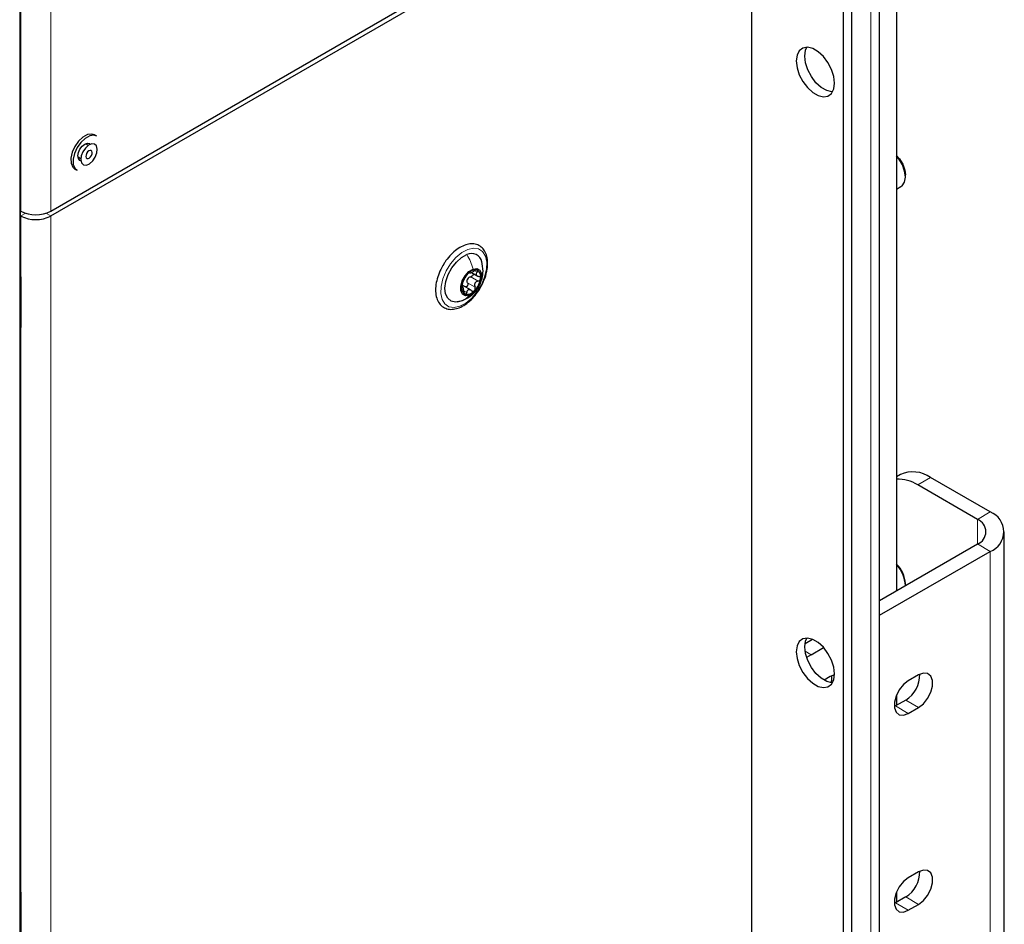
# Paper-space layout 'Blatt4' of a CAD drawing. Header units: millimetres. Extents: x 5 to 418, y 2 to 292.
# Tile 41 of 78: x 164 to 197, y 147 to 177. Entities that reach past the tile are written whole.
import ezdxf

# ---------------------------------------------------------------- set-up
doc = ezdxf.new("R2010")
doc.units = ezdxf.units.MM

psp = doc.layouts.new('Blatt4')

# ---------------------------------------------------------------- linework, layer by layer
at = {"color": 7, "linetype": 'Continuous', "lineweight": 25}
for p, q in [((192.604, 92.813), (192.604, 235.707)), ((191.392, 213.191), (191.392, 131.252)), ((191.675, 213.028), (191.675, 131.088)), ((193.159, 209.765), (193.159, 157.996)), ((164.086, 108.215), (164.086, 192.312)), ((164.096, 168.252), (164.096, 192.3)), ((165.101, 170.59), (188.351, 184.012)), ((165.101, 170.427), (188.351, 183.848)), ((188.351, 183.848), (188.351, 137.306)), ((166.351, 172.77), (166.258, 172.824)), ((166.63, 173.074), (166.559, 173.115)), ((166.008, 172.391), (166.101, 172.337)), ((165.906, 171.984), (165.977, 171.943)), ((193.456, 171.722), (193.456, 171.787)), ((193.159, 171.314), (193.311, 171.401)), ((164.096, 170.599), (164.112, 170.59)), ((164.096, 170.435), (164.112, 170.427)), ((164.108, 168.423), (164.096, 168.417)), ((164.112, 168.385), (164.112, 166.94)), ((179.057, 168.553), (179.27, 168.43)), ((178.738, 168.126), (178.778, 168.118)), ((178.788, 168.063), (178.738, 168.092)), ((179.049, 167.962), (178.776, 168.12)), ((178.591, 167.578), (178.766, 167.628)), ((164.112, 166.927), (164.112, 166.752)), ((164.096, 147.839), (164.096, 166.884)), ((164.112, 166.856), (164.096, 166.876)), ((193.291, 161.851), (193.159, 161.775)), ((196.271, 160.609), (194.291, 161.752)), ((195.846, 160.364), (193.867, 161.507)), ((196.739, 140.358), (196.739, 159.955)), ((192.604, 157.675), (195.846, 159.547)), ((192.604, 157.185), (196.271, 159.302)), ((193.456, 158.168), (193.456, 158.233)), ((190.127, 156.245), (190.373, 156.388)), ((190.331, 155.873), (190.182, 155.779)), ((190.331, 155.873), (190.744, 156.112)), ((191.108, 155.203), (190.967, 155.147)), ((193.895, 155.204), (193.555, 155.008)), ((190.967, 155.147), (190.763, 155.029)), ((193.159, 154.525), (193.159, 154.191)), ((193.471, 154.371), (193.131, 154.175)), ((193.131, 154.175), (193.091, 154.153)), ((193.555, 153.93), (193.895, 154.126)), ((193.895, 148.671), (193.555, 148.475)), ((164.108, 148.009), (164.096, 148.004)), ((193.159, 147.993), (193.159, 147.659)), ((164.112, 147.972), (164.112, 146.527)), ((193.471, 147.838), (193.131, 147.642)), ((193.131, 147.642), (193.091, 147.621)), ((193.555, 147.397), (193.895, 147.593))]:
    psp.add_line(p, q, dxfattribs=at)
at = {"color": 7, "linetype": 'Continuous', "lineweight": 18}
for p, q in [((192.311, 235.295), (192.311, 92.408)), ((164.112, 170.59), (164.112, 217.949)), ((165.101, 170.59), (165.101, 217.949)), ((164.073, 108.197), (164.073, 192.295)), ((164.086, 168.237), (164.086, 192.284)), ((164.112, 170.427), (164.274, 170.52)), ((165.101, 170.427), (164.939, 170.52)), ((164.112, 170.427), (164.112, 168.385)), ((165.101, 170.427), (165.101, 123.884)), ((179.169, 168.612), (179.249, 168.567)), ((164.11, 168.412), (164.096, 168.406)), ((164.096, 168.26), (164.109, 168.253)), ((164.109, 168.253), (164.112, 168.255)), ((164.112, 168.251), (164.109, 168.253)), ((179.036, 168.413), (179.283, 168.27)), ((178.739, 168.078), (178.753, 168.071)), ((178.818, 167.939), (178.903, 167.89)), ((178.932, 168.209), (179.179, 168.067)), ((164.086, 147.823), (164.086, 166.868)), ((164.112, 166.752), (164.112, 147.972)), ((194.291, 161.752), (193.867, 161.507)), ((195.846, 160.364), (196.271, 160.609)), ((195.846, 160.364), (195.846, 159.547)), ((195.846, 159.547), (196.271, 159.302)), ((196.271, 139.705), (196.271, 159.302)), ((190.13, 155.989), (190.331, 155.873)), ((193.895, 154.126), (193.471, 154.371)), ((193.555, 153.93), (193.131, 154.175)), ((164.11, 147.999), (164.096, 147.993)), ((164.096, 147.846), (164.109, 147.839)), ((164.109, 147.839), (164.112, 147.841)), ((164.112, 147.838), (164.109, 147.839)), ((193.895, 147.593), (193.471, 147.838)), ((193.555, 147.397), (193.131, 147.642))]:
    psp.add_line(p, q, dxfattribs=at)
at = {"color": 7, "linetype": 'Continuous', "lineweight": 25, "flags": 128}
for points in [[(191.109, 174.834), (191.083, 175.056), (191.008, 175.29), (190.889, 175.516), (190.737, 175.717), (190.563, 175.877), (190.382, 175.981), (190.208, 176.022), (190.056, 175.997), (189.937, 175.908), (189.862, 175.761), (189.836, 175.569), (189.862, 175.347), (189.937, 175.113), (190.056, 174.887), (190.208, 174.686), (190.382, 174.526), (190.563, 174.422), (190.737, 174.38), (190.889, 174.405), (191.008, 174.495), (191.083, 174.642), (191.109, 174.834)], [(190.119, 175.732), (190.145, 175.924), (190.19, 176.028)], [(191.041, 174.543), (191.02, 174.544), (190.846, 174.585), (190.665, 174.69), (190.491, 174.849), (190.339, 175.05), (190.22, 175.276), (190.145, 175.51), (190.119, 175.732)], [(166.559, 173.115), (166.467, 173.144), (166.325, 173.125), (166.173, 173.044), (166.028, 172.909)], [(166.028, 172.909), (165.905, 172.735), (165.817, 172.541), (165.774, 172.348), (165.781, 172.177), (165.837, 172.046), (165.906, 171.984)], [(166.099, 172.868), (165.975, 172.694), (165.888, 172.5), (165.845, 172.307), (165.852, 172.136), (165.908, 172.005), (165.977, 171.943)], [(166.103, 172.261), (166.073, 172.272), (166.024, 172.329), (166.007, 172.419), (166.024, 172.529), (166.073, 172.642), (166.146, 172.741), (166.233, 172.811), (166.319, 172.841), (166.393, 172.827), (166.418, 172.806)], [(166.63, 173.074), (166.538, 173.103), (166.396, 173.084), (166.244, 173.003), (166.099, 172.868)], [(166.252, 172.682), (166.167, 172.557), (166.114, 172.419), (166.1, 172.288), (166.128, 172.185), (166.194, 172.125), (166.287, 172.117), (166.393, 172.162), (166.496, 172.254), (166.581, 172.379), (166.635, 172.517), (166.648, 172.647), (166.62, 172.751), (166.555, 172.811), (166.462, 172.819), (166.356, 172.774), (166.252, 172.682)], [(166.327, 172.55), (166.294, 172.502), (166.274, 172.449), (166.268, 172.399), (166.279, 172.359), (166.305, 172.335), (166.34, 172.332), (166.381, 172.35), (166.421, 172.385), (166.454, 172.433), (166.475, 172.487), (166.48, 172.537), (166.469, 172.577), (166.444, 172.6), (166.408, 172.603), (166.367, 172.586), (166.327, 172.55)], [(193.159, 172.438), (193.258, 172.326), (193.369, 172.142)], [(193.357, 172.122), (193.24, 172.32), (193.159, 172.417)], [(193.311, 171.401), (193.347, 171.426), (193.427, 171.544), (193.456, 171.712), (193.432, 171.912), (193.357, 172.122)], [(193.369, 172.142), (193.438, 171.945), (193.456, 171.787)], [(178.698, 167.606), (178.53, 167.572), (178.384, 167.604), (178.272, 167.698), (178.203, 167.847), (178.183, 168.038), (178.214, 168.257), (178.292, 168.486), (178.412, 168.706), (178.564, 168.899), (178.735, 169.049), (178.912, 169.145)], [(178.993, 167.8), (178.865, 167.783), (178.766, 167.835), (178.711, 167.948), (178.708, 168.103), (178.757, 168.279), (178.851, 168.447), (178.976, 168.583), (179.113, 168.666)], [(179.113, 168.666), (179.24, 168.682), (179.339, 168.631), (179.394, 168.518), (179.398, 168.363), (179.348, 168.187), (179.254, 168.018), (179.129, 167.883), (178.993, 167.8)], [(164.096, 168.467), (164.101, 168.454), (164.112, 168.385)], [(164.112, 166.752), (164.101, 166.696), (164.096, 166.687)], [(189.836, 155.972), (189.862, 155.75), (189.937, 155.516), (190.056, 155.29), (190.208, 155.089), (190.382, 154.929), (190.563, 154.825), (190.737, 154.783), (190.889, 154.808), (191.008, 154.898), (191.083, 155.045), (191.109, 155.237), (191.083, 155.459), (191.008, 155.693), (190.889, 155.919), (190.737, 156.12), (190.563, 156.28), (190.382, 156.384), (190.208, 156.425), (190.056, 156.4), (189.937, 156.311), (189.862, 156.164), (189.836, 155.972)], [(190.119, 156.135), (190.145, 156.327), (190.187, 156.426)], [(191.041, 154.946), (191.02, 154.947), (190.846, 154.988), (190.665, 155.093), (190.491, 155.252), (190.339, 155.453), (190.22, 155.679), (190.145, 155.913), (190.119, 156.135)], [(191.008, 155.168), (191.003, 155.024), (190.989, 154.949)], [(193.895, 154.126), (194.054, 154.25), (194.195, 154.425), (194.299, 154.628), (194.354, 154.836), (194.354, 155.023), (194.299, 155.167), (194.195, 155.251), (194.054, 155.263), (193.895, 155.204)], [(193.555, 155.008), (193.396, 154.883), (193.255, 154.708), (193.151, 154.505), (193.096, 154.297), (193.096, 154.11), (193.151, 153.966), (193.255, 153.883), (193.396, 153.87), (193.555, 153.93)], [(193.895, 147.593), (194.054, 147.718), (194.195, 147.893), (194.299, 148.096), (194.354, 148.304), (194.354, 148.491), (194.299, 148.635), (194.195, 148.718), (194.054, 148.731), (193.895, 148.671)], [(193.555, 148.475), (193.396, 148.351), (193.255, 148.176), (193.151, 147.972), (193.096, 147.765), (193.096, 147.577), (193.151, 147.434), (193.255, 147.35), (193.396, 147.338), (193.555, 147.397)], [(164.096, 148.054), (164.101, 148.04), (164.112, 147.972)]]:
    psp.add_lwpolyline(points, dxfattribs=at)
at = {"color": 7, "linetype": 'Continuous', "lineweight": 18, "flags": 128}
psp.add_lwpolyline([(178.674, 167.431), (178.484, 167.39), (178.315, 167.417), (178.18, 167.508), (178.088, 167.659), (178.045, 167.858), (178.053, 168.093), (178.113, 168.347), (178.219, 168.603), (178.366, 168.844), (178.543, 169.053), (178.737, 169.215), (178.937, 169.32), (179.127, 169.361), (179.295, 169.335), (179.43, 169.244), (179.522, 169.093), (179.566, 168.893), (179.558, 168.658), (179.498, 168.404), (179.391, 168.148), (179.244, 167.908), (179.068, 167.699), (178.873, 167.537), (178.674, 167.431)], dxfattribs=at)
at = {"color": 7, "linetype": 'Continuous', "lineweight": 25}
for centre, radius, start, end in [((164.607, 171.545), 1.076, 242.6097, 297.3903), ((164.607, 171.382), 1.076, 242.6097, 297.3903), ((179.068, 168.837), 0.346, 11.9693, 116.8483), ((179.195, 168.32), 0.318, 78.8653, 142.3177), ((179.132, 168.422), 0.245, 343.0202, 59.3731), ((179.463, 167.998), 0.733, 135.1265, 170.7708), ((179.171, 168.214), 0.269, 146.2867, 159.6106), ((178.642, 168.468), 0.733, 315.1265, 350.7708), ((178.973, 168.044), 0.245, 163.0202, 239.3731), ((178.91, 168.146), 0.318, 258.8653, 322.3177), ((193.705, 160.934), 1.006, 54.3824, 114.3071), ((193.216, 160.492), 1.205, 57.3222, 92.6863), ((196.023, 159.955), 0.699, 290.7834, 69.2166), ((195.692, 159.955), 0.437, 290.7834, 69.2166), ((192.498, 158.188), 0.96, 2.6559, 46.4129), ((192.375, 158.116), 1.083, 2.6979, 43.5595), ((192.948, 155.208), 0.987, 301.9371, 0.9544), ((192.948, 148.676), 0.987, 301.9371, 0.9544)]:
    psp.add_arc(centre, radius, start, end, dxfattribs=at)
at = {"color": 7, "linetype": 'Continuous', "lineweight": 18}
for centre, radius, start, end in [((164.077, 168.254), 0.0192, 297.475, 355.2816), ((164.077, 166.885), 0.0193, 297.5241, 354.6696), ((164.077, 147.84), 0.0192, 297.475, 355.2816)]:
    psp.add_arc(centre, radius, start, end, dxfattribs=at)
for centre, major_axis, ratio, start_param, end_param in [((164.14, 168.271), (0.037, 0.071), 0.546409, 2.332537, 3.349245), ((164.11, 168.286), (0.0171, 0.0363), 0.514298, 3.320163, 3.832188), ((164.14, 166.903), (0.037, 0.071), 0.546409, 1.315828, 2.332537), ((164.14, 147.858), (0.037, 0.071), 0.546409, 2.332537, 3.349245), ((164.11, 147.873), (0.0171, 0.0363), 0.514298, 3.320163, 3.832188)]:
    psp.add_ellipse(centre, major_axis=major_axis, ratio=ratio, start_param=start_param, end_param=end_param, dxfattribs=at)
at = {"color": 7, "linetype": 'Continuous', "lineweight": 25}
for points, knots in [([(179.586, 168.686), (179.591, 168.728), (179.604, 168.852), (179.59, 169.043), (179.528, 169.232), (179.42, 169.379), (179.276, 169.475), (179.103, 169.512), (178.917, 169.491), (178.722, 169.415), (178.525, 169.285), (178.34, 169.107), (178.209, 168.949), (178.154, 168.849), (178.142, 168.829)], [0, 0, 0, 0, 0.050481, 0.146835, 0.243812, 0.329517, 0.420707, 0.509208, 0.598089, 0.690274, 0.785056, 0.880433, 0.975605, 1, 1, 1, 1]), ([(179.35, 168.2), (179.374, 168.252), (179.431, 168.377), (179.458, 168.627), (179.424, 168.811), (179.405, 168.915)], [0, 0, 0, 0, 0.2330912, 0.5632084, 1, 1, 1, 1]), ([(178.142, 168.829), (178.107, 168.771), (178.024, 168.635), (177.935, 168.403), (177.876, 168.152), (177.864, 167.913), (177.901, 167.699), (177.988, 167.521), (178.122, 167.395), (178.286, 167.331), (178.467, 167.326), (178.659, 167.378), (178.856, 167.484), (179.049, 167.641), (179.224, 167.84), (179.357, 168.033), (179.414, 168.16), (179.434, 168.204)], [0, 0, 0, 0, 0.052591, 0.123425, 0.194489, 0.266003, 0.338078, 0.409966, 0.479545, 0.546044, 0.611717, 0.679136, 0.749008, 0.819979, 0.890898, 0.961671, 1, 1, 1, 1]), ([(178.994, 168.544), (178.996, 168.54), (178.999, 168.535), (179.019, 168.539), (179.04, 168.545), (179.066, 168.556), (179.105, 168.574), (179.134, 168.592), (179.154, 168.604)], [0, 0, 0, 0, 0.249168, 0.374303, 0.498903, 0.623987, 0.749746, 1, 1, 1, 1]), ([(179.257, 168.633), (179.25, 168.634), (179.237, 168.637), (179.21, 168.631), (179.181, 168.62), (179.163, 168.609), (179.154, 168.604)], [0, 0, 0, 0, 0.250033, 0.499632, 0.749228, 1, 1, 1, 1]), ([(179.249, 168.567), (179.237, 168.552), (179.218, 168.53), (179.212, 168.5), (179.215, 168.478), (179.228, 168.458), (179.255, 168.435), (179.285, 168.428), (179.304, 168.423)], [0, 0, 0, 0, 0.249199, 0.374336, 0.49893, 0.624007, 0.749759, 1, 1, 1, 1]), ([(179.249, 168.567), (179.254, 168.573), (179.266, 168.587), (179.273, 168.607), (179.271, 168.624), (179.262, 168.63), (179.257, 168.633)], [0, 0, 0, 0, 0.249815, 0.499908, 0.75012, 1, 1, 1, 1]), ([(179.434, 168.204), (179.453, 168.242), (179.512, 168.36), (179.559, 168.526), (179.579, 168.646), (179.586, 168.686)], [0, 0, 0, 0, 0.235974, 0.751911, 1, 1, 1, 1]), ([(164.097, 168.246), (164.097, 168.246), (164.097, 168.246), (164.097, 168.25), (164.096, 168.252)], [0, 0, 0, 0, 0.446297, 1, 1, 1, 1]), ([(178.774, 168.224), (178.781, 168.239), (178.792, 168.261), (178.81, 168.3), (178.825, 168.331), (178.841, 168.36), (178.861, 168.396), (178.871, 168.415), (178.878, 168.427)], [0, 0, 0, 0, 0.249201, 0.374338, 0.498932, 0.624008, 0.74976, 1, 1, 1, 1]), ([(178.943, 168.515), (178.936, 168.507), (178.922, 168.492), (178.903, 168.467), (178.887, 168.445), (178.881, 168.433), (178.878, 168.427)], [0, 0, 0, 0, 0.249857, 0.499466, 0.749011, 1, 1, 1, 1]), ([(178.932, 168.209), (178.926, 168.225), (178.913, 168.256), (178.917, 168.291), (178.919, 168.308)], [0, 0, 0, 0, 0.501552, 1, 1, 1, 1]), ([(178.994, 168.544), (178.993, 168.545), (178.992, 168.549), (178.981, 168.545), (178.964, 168.534), (178.95, 168.521), (178.943, 168.515)], [0, 0, 0, 0, 0.249807, 0.500055, 0.750309, 1, 1, 1, 1]), ([(178.947, 168.363), (178.96, 168.375), (178.986, 168.399), (179.019, 168.408), (179.036, 168.413)], [0, 0, 0, 0, 0.498457, 1, 1, 1, 1]), ([(179.117, 168.518), (179.118, 168.51), (179.121, 168.493), (179.111, 168.466), (179.092, 168.441), (179.065, 168.422), (179.046, 168.416), (179.036, 168.413)], [0, 0, 0, 0, 0.1877411, 0.3901562, 0.5936381, 0.7964081, 1, 1, 1, 1]), ([(179.283, 168.27), (179.262, 168.263), (179.23, 168.253), (179.196, 168.223), (179.176, 168.195), (179.165, 168.163), (179.161, 168.118), (179.172, 168.087), (179.179, 168.067)], [0, 0, 0, 0, 0.249201, 0.3743378, 0.4989316, 0.6240084, 0.74976, 1, 1, 1, 1]), ([(179.283, 168.27), (179.293, 168.273), (179.313, 168.279), (179.339, 168.298), (179.359, 168.323), (179.364, 168.341), (179.366, 168.351)], [0, 0, 0, 0, 0.249852, 0.499902, 0.750115, 1, 1, 1, 1]), ([(179.366, 168.351), (179.366, 168.36), (179.367, 168.378), (179.353, 168.401), (179.332, 168.417), (179.314, 168.421), (179.304, 168.423)], [0, 0, 0, 0, 0.249991, 0.499611, 0.749127, 1, 1, 1, 1]), ([(178.739, 168.115), (178.738, 168.106), (178.737, 168.089), (178.739, 168.073), (178.745, 168.066), (178.75, 168.069), (178.753, 168.071)], [0, 0, 0, 0, 0.249991, 0.499611, 0.749127, 1, 1, 1, 1]), ([(178.774, 168.224), (178.771, 168.217), (178.764, 168.203), (178.754, 168.175), (178.744, 168.144), (178.741, 168.125), (178.739, 168.115)], [0, 0, 0, 0, 0.249852, 0.499902, 0.750115, 1, 1, 1, 1]), ([(178.808, 167.927), (178.806, 167.95), (178.804, 167.984), (178.794, 168.024), (178.786, 168.049), (178.778, 168.066), (178.767, 168.079), (178.758, 168.074), (178.753, 168.071)], [0, 0, 0, 0, 0.249199, 0.374336, 0.49893, 0.624007, 0.749759, 1, 1, 1, 1]), ([(178.766, 167.628), (178.854, 167.67), (179, 167.739), (179.175, 167.902), (179.286, 168.032), (179.322, 168.129), (179.331, 168.153)], [0, 0, 0, 0, 0.365607, 0.61019, 0.901422, 1, 1, 1, 1]), ([(178.808, 167.927), (178.809, 167.917), (178.811, 167.896), (178.819, 167.867), (178.832, 167.843), (178.843, 167.837), (178.849, 167.833)], [0, 0, 0, 0, 0.249815, 0.499908, 0.75012, 1, 1, 1, 1]), ([(178.932, 168.209), (178.935, 168.2), (178.942, 168.181), (178.942, 168.149), (178.933, 168.118), (178.916, 168.092), (178.892, 168.076), (178.869, 168.071), (178.857, 168.074), (178.853, 168.075)], [0, 0, 0, 0, 0.155176, 0.309162, 0.463869, 0.618445, 0.773142, 0.928654, 1, 1, 1, 1]), ([(179.063, 167.95), (179.047, 167.962), (179.022, 167.979), (178.987, 167.985), (178.961, 167.981), (178.94, 167.967), (178.917, 167.94), (178.909, 167.91), (178.903, 167.89)], [0, 0, 0, 0, 0.249168, 0.374303, 0.498903, 0.623987, 0.749746, 1, 1, 1, 1]), ([(179.063, 167.95), (179.07, 167.945), (179.085, 167.934), (179.112, 167.928), (179.139, 167.933), (179.154, 167.945), (179.162, 167.951)], [0, 0, 0, 0, 0.249807, 0.500055, 0.750309, 1, 1, 1, 1]), ([(179.162, 167.951), (179.168, 167.959), (179.181, 167.975), (179.19, 168.006), (179.19, 168.038), (179.183, 168.057), (179.179, 168.067)], [0, 0, 0, 0, 0.249857, 0.499466, 0.749011, 1, 1, 1, 1]), ([(178.849, 167.833), (178.854, 167.832), (178.866, 167.83), (178.883, 167.842), (178.896, 167.862), (178.901, 167.881), (178.903, 167.89)], [0, 0, 0, 0, 0.250033, 0.499632, 0.749228, 1, 1, 1, 1]), ([(164.096, 166.884), (164.097, 166.887), (164.097, 166.893), (164.101, 166.907), (164.106, 166.919), (164.11, 166.925), (164.112, 166.927)], [0, 0, 0, 0, 0.273493, 0.551895, 0.859159, 1, 1, 1, 1]), ([(164.097, 147.833), (164.097, 147.833), (164.097, 147.833), (164.097, 147.836), (164.096, 147.839)], [0, 0, 0, 0, 0.4462969, 1, 1, 1, 1])]:
    psp.add_open_spline(points, degree=3, knots=knots, dxfattribs=at)
at = {"color": 7, "linetype": 'Continuous', "lineweight": 18}
for points in [[(178.912, 169.145), (178.955, 169.07), (179.04, 168.918), (179.088, 168.75), (179.113, 168.666)], [(178.698, 167.606), (178.754, 167.625), (178.865, 167.663), (178.95, 167.754), (178.993, 167.8)]]:
    psp.add_open_spline(points, degree=3, dxfattribs=at)

doc.saveas('drawing.dxf')
